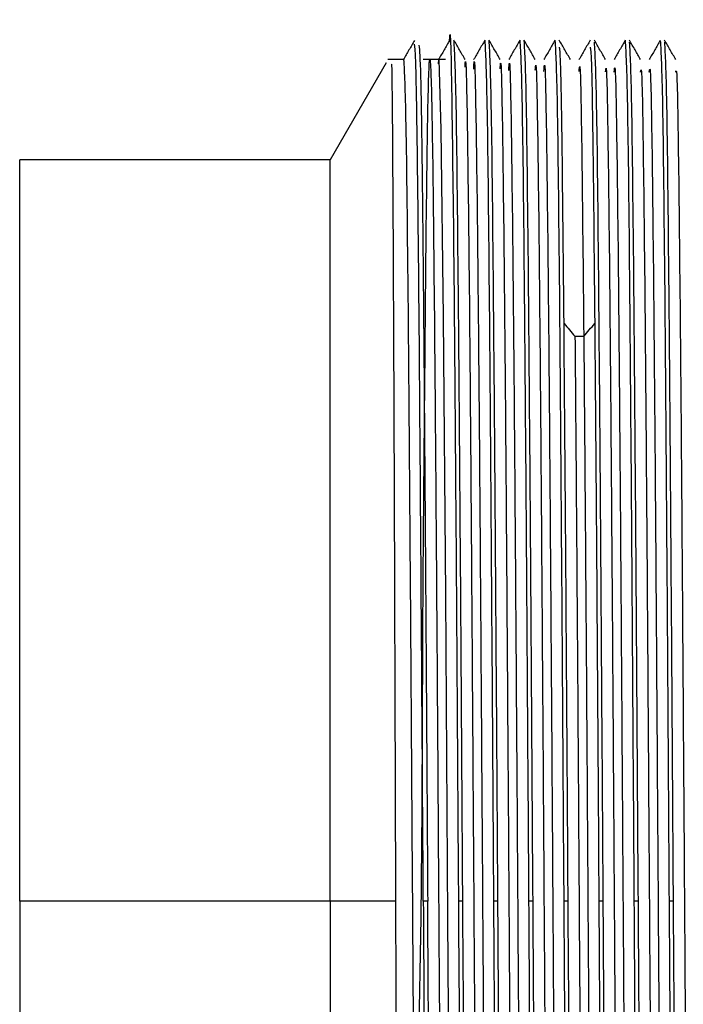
# Model space of a CAD drawing. Header units: millimetres. Extents: x 136 to 282, y 74 to 207.
# Tile 2 of 23: x 136.09 to 138.53, y 97.44 to 101.05. Entities that reach past the tile are written whole.
import ezdxf

# ---------------------------------------------------------------- set-up
doc = ezdxf.new("R2010")
doc.units = ezdxf.units.MM

msp = doc.modelspace()

# ---------------------------------------------------------------- linework, layer by layer
at = {"color": 7, "linetype": 'Continuous', "lineweight": 25}
for p, q in [((137.4365, 100.8951), (137.231, 100.5391)), ((137.5005, 100.9077), (137.4431, 100.9077)), ((137.6544, 100.9077), (137.5721, 100.9077)), ((137.231, 100.5391), (136.09, 100.5391)), ((136.09, 97.8141), (136.09, 100.5391)), ((137.231, 97.8141), (137.231, 100.5391)), ((138.1302, 99.8902), (138.1625, 99.8902)), ((137.231, 97.8141), (136.09, 97.8141)), ((136.09, 97.8141), (136.09, 95.0891)), ((137.231, 97.8141), (137.231, 95.0891)), ((137.4721, 97.8141), (137.231, 97.8141)), ((137.589, 97.8141), (137.5729, 97.8141)), ((137.718, 97.8141), (137.7019, 97.8141)), ((137.847, 97.8141), (137.8309, 97.8141)), ((137.976, 97.8141), (137.9599, 97.8141)), ((138.105, 97.8141), (138.0889, 97.8141)), ((138.234, 97.8141), (138.2179, 97.8141)), ((138.363, 97.8141), (138.3469, 97.8141)), ((138.492, 97.8141), (138.4759, 97.8141))]:
    msp.add_line(p, q, dxfattribs=at)
at = {"color": 7, "linetype": 'Continuous', "lineweight": 25, "flags": 128}
msp.add_lwpolyline([(137.6292, 100.892), (137.6298, 100.9074), (137.6379, 100.6498), (137.646, 99.9588), (137.654, 98.94), (137.6621, 97.7492), (137.6702, 96.5683), (137.6783, 95.5778), (137.6863, 94.9291), (137.6944, 94.7213), (137.7025, 94.9862), (137.7025, 94.9862)], dxfattribs=at)
at = {"color": 7, "linetype": 'Continuous', "lineweight": 25}
for points, knots in [([(137.6694, 100.9706), (137.6695, 100.973), (137.6723, 101.0578), (137.6777, 100.7777), (137.6858, 100.1187), (137.6938, 99.0539), (137.6992, 98.2274), (137.7019, 97.8141)], [0, 0, 0, 0, 0.00726, 0.255445, 0.50363, 0.751815, 1, 1, 1, 1]), ([(137.5408, 100.9779), (137.5339, 100.9661), (137.5203, 100.9425), (137.5067, 100.919), (137.4999, 100.9072)], [0, 0, 0, 0, 0.499977, 1, 1, 1, 1]), ([(137.5729, 97.8141), (137.5711, 98.0988), (137.5674, 98.6683), (137.5618, 99.4601), (137.5563, 100.1343), (137.5507, 100.6344), (137.5454, 100.9381), (137.542, 100.9557), (137.5404, 100.9638)], [0, 0, 0, 0, 0.170584, 0.341169, 0.511752, 0.682336, 0.85292, 1, 1, 1, 1]), ([(137.5571, 100.9606), (137.559, 100.9392), (137.5631, 100.8935), (137.5694, 100.4398), (137.5759, 99.7322), (137.5825, 98.8231), (137.5868, 98.1504), (137.589, 97.8141)], [0, 0, 0, 0, 0.18049, 0.385367, 0.590245, 0.795122, 1, 1, 1, 1]), ([(137.6698, 100.9779), (137.663, 100.9661), (137.6494, 100.9425), (137.6357, 100.919), (137.6289, 100.9072)], [0, 0, 0, 0, 0.499997, 1, 1, 1, 1]), ([(137.7265, 100.9072), (137.7197, 100.919), (137.706, 100.9427), (137.6924, 100.9664), (137.6855, 100.9782)], [0, 0, 0, 0, 0.4999772, 1, 1, 1, 1]), ([(137.718, 97.8141), (137.7153, 98.2287), (137.71, 99.0577), (137.7019, 100.1034), (137.6938, 100.835), (137.6885, 100.9301), (137.6858, 100.9776)], [0, 0, 0, 0, 0.250011, 0.500023, 0.750034, 1, 1, 1, 1]), ([(137.7988, 100.9781), (137.792, 100.9663), (137.7784, 100.9426), (137.7647, 100.919), (137.7579, 100.9071)], [0, 0, 0, 0, 0.500023, 1, 1, 1, 1]), ([(137.7987, 100.9776), (137.8013, 100.9301), (137.8067, 100.835), (137.8148, 100.1034), (137.8228, 99.0577), (137.8282, 98.2287), (137.8309, 97.8141)], [0, 0, 0, 0, 0.249949, 0.499967, 0.749983, 1, 1, 1, 1]), ([(137.8555, 100.9073), (137.8487, 100.9192), (137.835, 100.9428), (137.8214, 100.9665), (137.8145, 100.9783)], [0, 0, 0, 0, 0.499958, 1, 1, 1, 1]), ([(137.847, 97.8141), (137.8443, 98.2287), (137.839, 99.0577), (137.8309, 100.1034), (137.8228, 100.835), (137.8175, 100.9301), (137.8148, 100.9776)], [0, 0, 0, 0, 0.250011, 0.500023, 0.750034, 1, 1, 1, 1]), ([(137.9278, 100.9782), (137.921, 100.9664), (137.9074, 100.9427), (137.8937, 100.919), (137.8869, 100.9072)], [0, 0, 0, 0, 0.499997, 1, 1, 1, 1]), ([(137.9277, 100.9776), (137.9303, 100.9301), (137.9357, 100.835), (137.9438, 100.1034), (137.9518, 99.0577), (137.9572, 98.2287), (137.9599, 97.8141)], [0, 0, 0, 0, 0.249949, 0.499967, 0.749983, 1, 1, 1, 1]), ([(137.9845, 100.9072), (137.9777, 100.9191), (137.964, 100.9427), (137.9504, 100.9664), (137.9435, 100.9782)], [0, 0, 0, 0, 0.500023, 1, 1, 1, 1]), ([(137.976, 97.8141), (137.9733, 98.2287), (137.968, 99.0577), (137.9599, 100.1034), (137.9518, 100.835), (137.9465, 100.9301), (137.9438, 100.9776)], [0, 0, 0, 0, 0.250011, 0.500023, 0.750034, 1, 1, 1, 1]), ([(138.0568, 100.9782), (138.05, 100.9663), (138.0364, 100.9427), (138.0227, 100.919), (138.0159, 100.9072)], [0, 0, 0, 0, 0.499958, 1, 1, 1, 1]), ([(138.0567, 100.9776), (138.0593, 100.9301), (138.0647, 100.835), (138.0728, 100.1034), (138.0808, 99.0577), (138.0862, 98.2287), (138.0889, 97.8141)], [0, 0, 0, 0, 0.249949, 0.499967, 0.749983, 1, 1, 1, 1]), ([(138.1135, 100.9072), (138.1067, 100.919), (138.093, 100.9426), (138.0794, 100.9663), (138.0726, 100.9781)], [0, 0, 0, 0, 0.500042, 1, 1, 1, 1]), ([(138.1859, 100.9781), (138.179, 100.9663), (138.1654, 100.9426), (138.1517, 100.919), (138.1449, 100.9071)], [0, 0, 0, 0, 0.5, 1, 1, 1, 1]), ([(138.2425, 100.9072), (138.2357, 100.9191), (138.222, 100.9427), (138.2084, 100.9664), (138.2016, 100.9782)], [0, 0, 0, 0, 0.500023, 1, 1, 1, 1]), ([(138.234, 97.8141), (138.2313, 98.2287), (138.226, 99.0578), (138.2179, 100.103), (138.2099, 100.8297), (138.2046, 100.9244), (138.202, 100.971)], [0, 0, 0, 0, 0.251744, 0.503488, 0.755232, 1, 1, 1, 1]), ([(138.3148, 100.978), (138.3079, 100.9662), (138.2943, 100.9426), (138.2807, 100.919), (138.2739, 100.9072)], [0, 0, 0, 0, 0.49998, 1, 1, 1, 1]), ([(138.3147, 100.9776), (138.3173, 100.9301), (138.3227, 100.835), (138.3308, 100.1034), (138.3388, 99.0577), (138.3442, 98.2287), (138.3469, 97.8141)], [0, 0, 0, 0, 0.249949, 0.499967, 0.749983, 1, 1, 1, 1]), ([(138.3715, 100.9071), (138.3647, 100.919), (138.351, 100.9426), (138.3374, 100.9663), (138.3306, 100.9781)], [0, 0, 0, 0, 0.499997, 1, 1, 1, 1]), ([(138.363, 97.8141), (138.3603, 98.2287), (138.355, 99.0578), (138.3469, 100.103), (138.3389, 100.8295), (138.3336, 100.9242), (138.331, 100.9708)], [0, 0, 0, 0, 0.251803, 0.503606, 0.755409, 1, 1, 1, 1]), ([(138.4438, 100.9779), (138.437, 100.9661), (138.4233, 100.9426), (138.4097, 100.919), (138.4029, 100.9072)], [0, 0, 0, 0, 0.499977, 1, 1, 1, 1]), ([(138.4436, 100.9776), (138.4463, 100.9301), (138.4517, 100.835), (138.4598, 100.1034), (138.4678, 99.0577), (138.4732, 98.2287), (138.4759, 97.8141)], [0, 0, 0, 0, 0.249949, 0.499967, 0.749983, 1, 1, 1, 1]), ([(138.5005, 100.9072), (138.4937, 100.919), (138.48, 100.9427), (138.4664, 100.9663), (138.4596, 100.9782)], [0, 0, 0, 0, 0.499977, 1, 1, 1, 1]), ([(138.492, 97.8141), (138.4893, 98.2287), (138.484, 99.0578), (138.4759, 100.103), (138.4679, 100.8295), (138.4626, 100.9242), (138.46, 100.9708)], [0, 0, 0, 0, 0.2518043, 0.5036087, 0.7554134, 1, 1, 1, 1]), ([(137.6617, 94.7489), (137.5971, 94.7446), (137.4228, 94.733), (137.8143, 94.9191), (137.3622, 95.1933), (137.6204, 95.7291), (137.5381, 96.641), (137.5691, 97.7014), (137.5698, 98.7721), (137.5786, 99.7311), (137.5852, 100.4648), (137.5924, 100.8872), (137.5994, 100.9487), (137.6065, 100.6421), (137.6135, 100.0034), (137.6206, 99.1076), (137.6277, 98.0599), (137.6348, 96.9833), (137.6418, 96.0046), (137.6489, 95.2368), (137.656, 94.778), (137.663, 94.652), (137.6678, 94.8748), (137.6701, 94.9862)], [0, 0, 0, 0, 0.023196, 0.062577, 0.076601, 0.127902, 0.179203, 0.230505, 0.281806, 0.333107, 0.384408, 0.435709, 0.487009, 0.538309, 0.589609, 0.640908, 0.692207, 0.743506, 0.794805, 0.846104, 0.897403, 0.948702, 1, 1, 1, 1]), ([(138.0899, 99.9372), (138.0879, 100.1519), (138.0838, 100.5814), (138.078, 100.929), (138.0744, 100.9457), (138.0728, 100.953)], [0, 0, 0, 0, 0.360053, 0.720107, 1, 1, 1, 1]), ([(138.1857, 100.953), (138.1873, 100.9457), (138.1909, 100.929), (138.1966, 100.5814), (138.2007, 100.1519), (138.2028, 99.9372)], [0, 0, 0, 0, 0.279864, 0.639932, 1, 1, 1, 1]), ([(137.4721, 97.8141), (137.4709, 98.1732), (137.4686, 98.8908), (137.4651, 99.842), (137.4615, 100.5364), (137.4585, 100.9104), (137.4567, 100.8909), (137.456, 100.8839)], [0, 0, 0, 0, 0.219522, 0.438617, 0.657284, 0.875524, 1, 1, 1, 1]), ([(137.5005, 100.9078), (137.5032, 100.8589), (137.5086, 100.7611), (137.5167, 100.0374), (137.5248, 99.0076), (137.5329, 97.787), (137.5409, 96.5704), (137.549, 95.5529), (137.557, 94.8515), (137.5623, 94.7679), (137.5649, 94.7267)], [0, 0, 0, 0, 0.125441, 0.250883, 0.376326, 0.501771, 0.627217, 0.752664, 0.878112, 1, 1, 1, 1]), ([(137.7263, 100.879), (137.7268, 100.8872), (137.7296, 100.9394), (137.7349, 100.6669), (137.7421, 100.0704), (137.7492, 99.1671), (137.7564, 98.1082), (137.7636, 97.0121), (137.7708, 96.0109), (137.778, 95.2399), (137.7847, 94.7742), (137.7889, 94.7592), (137.7908, 94.7526)], [0, 0, 0, 0, 0.020822, 0.132284, 0.243746, 0.355207, 0.466667, 0.578127, 0.689586, 0.801044, 0.912502, 1, 1, 1, 1]), ([(137.7581, 100.872), (137.7587, 100.8838), (137.7617, 100.942), (137.7671, 100.6692), (137.7743, 100.0698), (137.7815, 99.1672), (137.7887, 98.1081), (137.7959, 97.0122), (137.8031, 96.0106), (137.8103, 95.2408), (137.8168, 94.7819), (137.8209, 94.7656), (137.8226, 94.7588)], [0, 0, 0, 0, 0.028209, 0.139669, 0.251129, 0.362587, 0.474045, 0.585503, 0.69696, 0.808416, 0.919872, 1, 1, 1, 1]), ([(137.8553, 100.8727), (137.8559, 100.8823), (137.8589, 100.9311), (137.8643, 100.6431), (137.8714, 100.0268), (137.8786, 99.1121), (137.8858, 98.0476), (137.893, 96.9535), (137.9002, 95.961), (137.9074, 95.2061), (137.9139, 94.7636), (137.9181, 94.7596), (137.9198, 94.7578)], [0, 0, 0, 0, 0.02724, 0.138669, 0.250099, 0.36153, 0.472962, 0.584394, 0.695826, 0.807258, 0.91869, 1, 1, 1, 1]), ([(137.8871, 100.8672), (137.8879, 100.88), (137.891, 100.9343), (137.8965, 100.6452), (137.9037, 100.0263), (137.9109, 99.1122), (137.9181, 98.0475), (137.9253, 96.9536), (137.9325, 95.9607), (137.9397, 95.2071), (137.9461, 94.7708), (137.95, 94.765), (137.9516, 94.7627)], [0, 0, 0, 0, 0.034586, 0.146013, 0.257442, 0.36887, 0.4803, 0.59173, 0.70316, 0.814591, 0.926021, 1, 1, 1, 1]), ([(137.9843, 100.8679), (137.985, 100.8781), (137.9881, 100.9224), (137.9937, 100.6179), (138.0008, 99.9824), (138.008, 99.0565), (138.0152, 97.9868), (138.0224, 96.8953), (138.0296, 95.9119), (138.0368, 95.1735), (138.0432, 94.7537), (138.0472, 94.7598), (138.0488, 94.7622)], [0, 0, 0, 0, 0.033292, 0.144762, 0.256231, 0.367701, 0.479171, 0.590641, 0.702112, 0.813583, 0.925055, 1, 1, 1, 1]), ([(138.0161, 100.8638), (138.017, 100.8769), (138.0203, 100.9262), (138.0259, 100.6198), (138.0331, 99.9819), (138.0403, 99.0566), (138.0475, 97.9868), (138.0547, 96.8954), (138.0619, 95.9116), (138.0691, 95.1746), (138.0753, 94.7604), (138.0792, 94.7642), (138.0806, 94.7657)], [0, 0, 0, 0, 0.040594, 0.15206, 0.263527, 0.374994, 0.486461, 0.597929, 0.709396, 0.820865, 0.932334, 1, 1, 1, 1]), ([(138.1454, 100.8631), (138.1463, 100.8743), (138.1496, 100.9147), (138.1553, 100.6054), (138.1601, 100.1287), (138.1625, 99.8903)], [0, 0, 0, 0, 0.161197, 0.580599, 1, 1, 1, 1]), ([(138.2741, 100.8604), (138.2753, 100.8723), (138.2788, 100.9092), (138.2847, 100.5657), (138.2919, 99.891), (138.2991, 98.9441), (138.3063, 97.8651), (138.3135, 96.7798), (138.3207, 95.8153), (138.3279, 95.1126), (138.3338, 94.7399), (138.3374, 94.7609), (138.3386, 94.7679)], [0, 0, 0, 0, 0.052694, 0.164158, 0.275623, 0.387087, 0.498551, 0.610015, 0.72148, 0.832945, 0.944411, 1, 1, 1, 1]), ([(138.2423, 100.8618), (138.2433, 100.8714), (138.2467, 100.9044), (138.2524, 100.5642), (138.2596, 99.8914), (138.2668, 98.9439), (138.274, 97.8651), (138.2812, 96.7798), (138.2884, 95.8157), (138.2956, 95.1113), (138.3017, 94.7344), (138.3055, 94.7585), (138.3068, 94.7672)], [0, 0, 0, 0, 0.045509, 0.156978, 0.268446, 0.379914, 0.491383, 0.602851, 0.71432, 0.825788, 0.937258, 1, 1, 1, 1]), ([(138.3713, 100.8606), (138.3724, 100.8689), (138.3759, 100.895), (138.3818, 100.5356), (138.389, 99.8449), (138.3962, 98.8871), (138.4034, 97.8043), (138.4106, 96.7225), (138.4178, 95.7686), (138.425, 95.0818), (138.431, 94.725), (138.4346, 94.7571), (138.4358, 94.768)], [0, 0, 0, 0, 0.051567, 0.163014, 0.274461, 0.385908, 0.497353, 0.608798, 0.720243, 0.831686, 0.943129, 1, 1, 1, 1]), ([(138.4031, 100.8606), (138.4044, 100.8708), (138.4081, 100.9003), (138.4141, 100.5371), (138.4213, 99.8446), (138.4285, 98.8872), (138.4357, 97.8042), (138.4429, 96.7226), (138.4501, 95.7682), (138.4572, 95.0832), (138.4631, 94.73), (138.4666, 94.7586), (138.4676, 94.7674)], [0, 0, 0, 0, 0.058702, 0.17015, 0.281597, 0.393044, 0.50449, 0.615935, 0.72738, 0.838824, 0.950267, 1, 1, 1, 1]), ([(138.5003, 100.8604), (138.5016, 100.8667), (138.5052, 100.8853), (138.5112, 100.5059), (138.5184, 99.7976), (138.5256, 98.8298), (138.5328, 97.7434), (138.54, 96.6658), (138.5472, 95.7222), (138.5544, 95.0533), (138.5603, 94.716), (138.5637, 94.7552), (138.5648, 94.7675)], [0, 0, 0, 0, 0.057728, 0.169149, 0.280571, 0.391994, 0.503417, 0.614841, 0.726264, 0.837688, 0.949112, 1, 1, 1, 1]), ([(138.105, 97.8141), (138.1025, 98.206), (138.0975, 98.9898), (138.0924, 99.6214), (138.0899, 99.9372)], [0, 0, 0, 0, 0.500001, 1, 1, 1, 1]), ([(138.0899, 99.9371), (138.0966, 99.9293), (138.11, 99.9137), (138.1235, 99.8981), (138.1302, 99.8903)], [0, 0, 0, 0, 0.49999, 1, 1, 1, 1]), ([(138.1625, 99.8903), (138.1692, 99.8981), (138.1827, 99.9137), (138.1961, 99.9293), (138.2028, 99.9371)], [0, 0, 0, 0, 0.49999, 1, 1, 1, 1]), ([(138.2028, 99.9372), (138.2053, 99.6214), (138.2104, 98.9898), (138.2154, 98.206), (138.2179, 97.8141)], [0, 0, 0, 0, 0.499999, 1, 1, 1, 1]), ([(138.1302, 99.8902), (138.1326, 99.5979), (138.1374, 99.0131), (138.1446, 97.9226), (138.1518, 96.8382), (138.159, 95.8631), (138.1662, 95.1418), (138.1725, 94.7437), (138.1763, 94.7592), (138.1778, 94.7652)], [0, 0, 0, 0, 0.151087, 0.302174, 0.453262, 0.604351, 0.755441, 0.90653, 1, 1, 1, 1]), ([(138.1625, 99.8903), (138.1649, 99.5979), (138.1697, 99.0131), (138.1769, 97.9226), (138.1841, 96.8383), (138.1913, 95.8627), (138.1985, 95.143), (138.2046, 94.7498), (138.2083, 94.7627), (138.2096, 94.7672)], [0, 0, 0, 0, 0.152581, 0.305162, 0.457744, 0.610327, 0.76291, 0.915494, 1, 1, 1, 1]), ([(137.4842, 94.8913), (137.4832, 95.0362), (137.4812, 95.3256), (137.4782, 96.0396), (137.4751, 96.8861), (137.4731, 97.5049), (137.4721, 97.8141)], [0, 0, 0, 0, 0.250623, 0.500831, 0.750623, 1, 1, 1, 1]), ([(137.5729, 97.8141), (137.5756, 97.3995), (137.581, 96.5704), (137.589, 95.5252), (137.597, 94.7991), (137.6023, 94.7045), (137.6049, 94.658)], [0, 0, 0, 0, 0.251947, 0.503893, 0.75584, 1, 1, 1, 1]), ([(137.6213, 94.6717), (137.6207, 94.6658), (137.6185, 94.6412), (137.6145, 94.7969), (137.6094, 95.1323), (137.6043, 95.6462), (137.5992, 96.2897), (137.5941, 97.0279), (137.5907, 97.552), (137.589, 97.8141)], [0, 0, 0, 0, 0.050507, 0.208756, 0.367005, 0.525253, 0.683503, 0.841751, 1, 1, 1, 1]), ([(137.7019, 97.8141), (137.7036, 97.552), (137.707, 97.0279), (137.7121, 96.2897), (137.7172, 95.6462), (137.7223, 95.1323), (137.7274, 94.797), (137.7313, 94.6413), (137.7336, 94.6658), (137.7341, 94.6717)], [0, 0, 0, 0, 0.158297, 0.316595, 0.474892, 0.633189, 0.791487, 0.949785, 1, 1, 1, 1]), ([(137.7503, 94.6506), (137.7476, 94.6981), (137.7422, 94.7932), (137.7342, 95.5248), (137.7261, 96.5705), (137.7207, 97.3996), (137.718, 97.8141)], [0, 0, 0, 0, 0.249949, 0.499966, 0.749983, 1, 1, 1, 1]), ([(137.8309, 97.8141), (137.8336, 97.3995), (137.839, 96.5704), (137.847, 95.5252), (137.855, 94.7992), (137.8603, 94.7047), (137.8629, 94.6581)], [0, 0, 0, 0, 0.251988, 0.503977, 0.755965, 1, 1, 1, 1]), ([(137.8795, 94.657), (137.8794, 94.6548), (137.8767, 94.5704), (137.8712, 94.8507), (137.8632, 95.5094), (137.8551, 96.5743), (137.8497, 97.4008), (137.847, 97.8141)], [0, 0, 0, 0, 0.006712, 0.255034, 0.503356, 0.751678, 1, 1, 1, 1]), ([(137.9599, 97.8141), (137.9626, 97.3995), (137.968, 96.5704), (137.976, 95.5252), (137.984, 94.7991), (137.9893, 94.7046), (137.9919, 94.658)], [0, 0, 0, 0, 0.251959, 0.503919, 0.755878, 1, 1, 1, 1]), ([(138.0085, 94.6566), (138.0084, 94.6546), (138.0057, 94.5704), (138.0002, 94.8508), (137.9922, 95.5094), (137.9841, 96.5743), (137.9787, 97.4008), (137.976, 97.8141)], [0, 0, 0, 0, 0.006285, 0.254714, 0.503143, 0.751571, 1, 1, 1, 1]), ([(138.0889, 97.8141), (138.0916, 97.3995), (138.097, 96.5704), (138.105, 95.5252), (138.113, 94.7994), (138.1183, 94.7048), (138.1209, 94.6583)], [0, 0, 0, 0, 0.252039, 0.504079, 0.756119, 1, 1, 1, 1]), ([(138.1375, 94.657), (138.1374, 94.6548), (138.1347, 94.5704), (138.1292, 94.8507), (138.1212, 95.5094), (138.1131, 96.5743), (138.1077, 97.4008), (138.105, 97.8141)], [0, 0, 0, 0, 0.006697, 0.255022, 0.503348, 0.751674, 1, 1, 1, 1]), ([(138.2179, 97.8141), (138.2206, 97.3995), (138.226, 96.5704), (138.234, 95.5252), (138.242, 94.799), (138.2473, 94.7044), (138.2499, 94.6578)], [0, 0, 0, 0, 0.2519069, 0.5038139, 0.7557212, 1, 1, 1, 1]), ([(138.2665, 94.657), (138.2664, 94.6548), (138.2636, 94.5704), (138.2582, 94.8507), (138.2501, 95.5094), (138.2421, 96.5743), (138.2367, 97.4008), (138.234, 97.8141)], [0, 0, 0, 0, 0.006622, 0.254966, 0.503311, 0.751656, 1, 1, 1, 1]), ([(138.3469, 97.8141), (138.3496, 97.3996), (138.355, 96.5705), (138.363, 95.5248), (138.3711, 94.7932), (138.3765, 94.6981), (138.3792, 94.6506)], [0, 0, 0, 0, 0.250011, 0.500023, 0.750035, 1, 1, 1, 1]), ([(138.3955, 94.6576), (138.3954, 94.6552), (138.3926, 94.5704), (138.3872, 94.8506), (138.3791, 95.5095), (138.3711, 96.5743), (138.3657, 97.4008), (138.363, 97.8141)], [0, 0, 0, 0, 0.007272, 0.255454, 0.503636, 0.751818, 1, 1, 1, 1]), ([(138.4759, 97.8141), (138.4786, 97.3995), (138.484, 96.5704), (138.492, 95.5252), (138.5, 94.7984), (138.5053, 94.7038), (138.5079, 94.6571)], [0, 0, 0, 0, 0.2517155, 0.5034311, 0.755147, 1, 1, 1, 1]), ([(138.5245, 94.6998), (138.5233, 94.6877), (138.5198, 94.6507), (138.5138, 95.0115), (138.5065, 95.7154), (138.4993, 96.6985), (138.4944, 97.4423), (138.492, 97.8141)], [0, 0, 0, 0, 0.108034, 0.331026, 0.554017, 0.777008, 1, 1, 1, 1])]:
    msp.add_open_spline(points, degree=3, knots=knots, dxfattribs=at)

doc.saveas('drawing.dxf')
